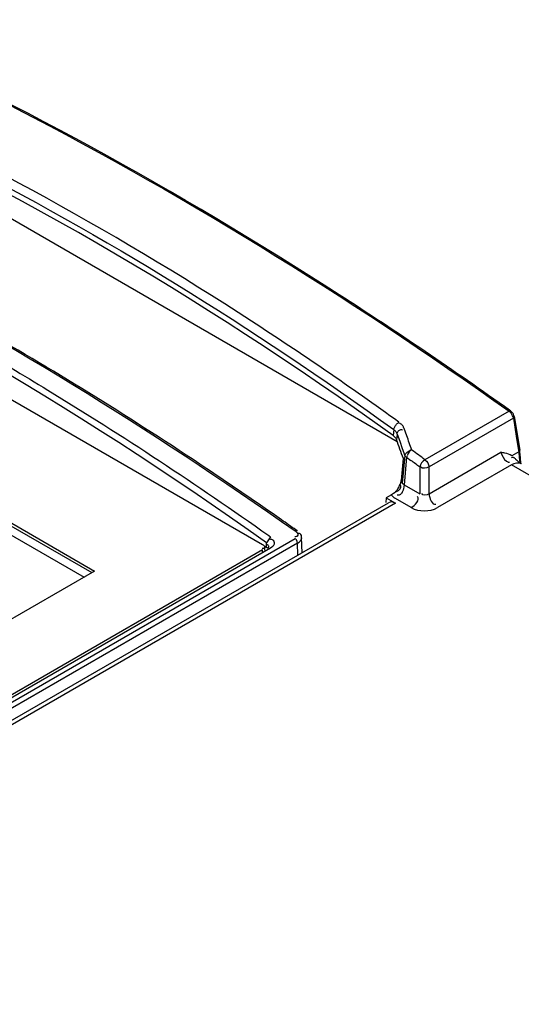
# Model space of a CAD drawing. Header units: millimetres. Extents: x 0 to 594, y 0 to 420.
# Tile 38 of 41: x 532.02 to 535.8, y 150.59 to 158. Entities that reach past the tile are written whole.
import ezdxf

# ---------------------------------------------------------------- set-up
doc = ezdxf.new("R2010")
doc.units = ezdxf.units.MM
doc.header["$LTSCALE"] = 32.67
doc.layers.get('0').update_dxf_attribs({"linetype": 'CONTINUOUS'})

msp = doc.modelspace()

# ---------------------------------------------------------------- linework, layer by layer
at = {"color": 7, "linetype": 'CONTINUOUS'}
for p, q in [((534.8695, 154.8246), (530.5436, 157.3221)), ((529.4136, 156.6141), (533.8543, 154.0504)), ((529.0672, 155.8834), (532.5886, 153.8504)), ((529.0672, 155.8605), (532.5688, 153.8389)), ((529.0672, 155.7928), (532.5101, 153.805)), ((535.7238, 155.0567), (535.716, 155.0623)), ((535.7438, 155.0016), (535.7575, 154.9177)), ((535.7509, 155.014), (535.7917, 154.7626)), ((535.7575, 154.9177), (535.7711, 154.8338)), ((535.7711, 154.8338), (535.7829, 154.7605)), ((534.9627, 154.759), (534.9654, 154.7606)), ((535.7846, 154.7499), (535.732, 154.7195)), ((535.7829, 154.7605), (535.7846, 154.7499)), ((535.7918, 154.762), (535.7917, 154.7626)), ((535.7928, 154.7506), (535.7918, 154.7619)), ((535.7951, 154.7247), (535.7928, 154.7506)), ((534.9149, 154.6992), (534.8991, 154.533)), ((535.7967, 154.7059), (535.7951, 154.7247)), ((535.801, 154.6582), (535.7967, 154.7059)), ((534.8419, 154.4361), (534.8253, 154.4252)), ((502.123, 135.4975), (534.8039, 154.3657)), ((534.7859, 154.4024), (534.7837, 154.3669)), ((534.8253, 154.4252), (534.7859, 154.4024)), ((534.7859, 154.4024), (534.856, 154.362)), ((534.1144, 154.1543), (534.1048, 154.1611)), ((533.9145, 154.1087), (533.8835, 154.0625)), ((533.9008, 154.1184), (533.9145, 154.1087)), ((534.1456, 154.1024), (534.1505, 153.9884)), ((533.8543, 154.0096), (527.9641, 150.6089)), ((528.0032, 150.6137), (533.9146, 154.0267)), ((533.8689, 154.03), (533.8689, 154.0071)), ((533.8733, 154.0375), (533.8831, 154.0319)), ((532.5886, 153.8504), (531.7047, 153.3401))]:
    msp.add_line(p, q, dxfattribs=at)
at = {"color": 9, "linetype": 'CONTINUOUS'}
for p, q in [((535.7116, 155.0553), (535.0779, 154.6895)), ((535.7237, 155.0568), (535.7238, 155.0567)), ((535.7438, 155.0016), (535.1086, 154.6348)), ((534.8427, 154.9169), (534.8384, 154.8709)), ((534.8682, 154.8827), (534.8641, 154.8392)), ((534.8682, 154.8827), (534.8878, 154.8288)), ((534.9403, 154.8704), (534.9206, 154.9243)), ((534.8878, 154.8288), (534.9073, 154.7749)), ((534.9073, 154.7749), (534.9268, 154.7208)), ((535.1086, 154.4325), (535.6503, 154.7453)), ((535.7845, 154.7498), (535.7885, 154.7052)), ((534.9268, 154.7208), (534.9074, 154.5138)), ((534.9399, 154.7074), (534.9205, 154.5004)), ((534.9399, 154.7074), (534.9727, 154.6833)), ((535.7885, 154.7052), (535.7918, 154.6676)), ((535.0381, 154.6348), (535.0381, 154.4325)), ((535.1086, 154.4325), (535.1086, 154.6348)), ((535.7288, 154.6504), (535.172, 154.3288)), ((550.0439, 146.3858), (535.7288, 154.6504)), ((534.8991, 154.533), (534.9074, 154.5138)), ((534.9205, 154.5004), (535.0381, 154.4325)), ((534.856, 154.362), (502.173, 135.4925)), ((534.9747, 154.3288), (534.8571, 154.3967)), ((527.8773, 150.5028), (534.0998, 154.0954)), ((534.1185, 154.0611), (527.896, 150.4686)), ((533.8831, 154.0319), (533.8835, 154.0625)), ((534.1095, 154.0854), (534.0998, 154.0954)), ((534.1211, 153.9715), (534.1185, 154.0611)), ((533.8543, 153.9958), (533.8543, 154.0096))]:
    msp.add_line(p, q, dxfattribs=at)
for points in [[(535.7116, 155.0553), (535.7183, 155.0579), (535.7237, 155.0568)], [(535.7438, 155.0016), (535.75, 155.0085), (535.7509, 155.0139)], [(534.9399, 154.7074), (534.9342, 154.7115), (534.9298, 154.716), (534.9268, 154.7208)], [(534.9446, 154.722), (534.9426, 154.717), (534.941, 154.7121), (534.9399, 154.7074)], [(534.9205, 154.5004), (534.9148, 154.5042), (534.9103, 154.5087), (534.9074, 154.5138)], [(534.0995, 154.1527), (534.1094, 154.1558), (534.1144, 154.1543)], [(534.1185, 154.0611), (534.116, 154.0732), (534.1095, 154.0854)]]:
    msp.add_lwpolyline(points, dxfattribs=at)
at = {"color": 7, "linetype": 'CONTINUOUS'}
msp.add_lwpolyline([(535.7846, 154.7499), (535.791, 154.7572), (535.7918, 154.762)], dxfattribs=at)
at = {"color": 9, "linetype": 'CONTINUOUS'}
for centre, radius, start, end in [((488.5449, 137.9818), 49.3737, 19.86868, 20.00226), ((529.3019, 146.9831), 9.563, 53.14221, 53.63052), ((535.7099, 154.6903), 0.0191, 271.46233, 281.34315)]:
    msp.add_arc(centre, radius, start, end, dxfattribs=at)
at = {"color": 7, "linetype": 'CONTINUOUS'}
for centre, radius, start, end in [((535.9702, 154.8886), 0.2859, 220.67679, 224.73335), ((515.5594, 127.8789), 32.1665, 54.79208, 55.02699)]:
    msp.add_arc(centre, radius, start, end, dxfattribs=at)
for centre, major_axis, ratio, start_param, end_param in [((530.8811, 132.5428), (-11.9246, 25.288), 0.625241, -0.84736, -0.619527), ((531.3156, 132.8636), (-13.3709, 24.0124), 0.587342, -0.891261, -0.661131), ((531.9533, 133.1619), (-3.3844, 30.0776), 0.246282, 5.482429, 5.489119), ((534.8488, 154.2761), (-0.0414, 0.0914), 0.632588, 5.56008, 6.345497)]:
    msp.add_ellipse(centre, major_axis=major_axis, ratio=ratio, start_param=start_param, end_param=end_param, dxfattribs=at)
at = {"color": 9, "linetype": 'CONTINUOUS'}
for points, knots in [([(530.6152, 157.9989), (531.0404, 157.8113), (532.8134, 156.9653), (534.4897, 155.9236), (535.7116, 155.0553)], [0, 0, 0, 0, 0.236663, 1, 1, 1, 1]), ([(534.8819, 154.9719), (534.5183, 155.2345), (533.0948, 156.2118), (531.5729, 157.0497), (530.4014, 157.5607)], [0, 0, 0, 0, 0.259797, 1, 1, 1, 1]), ([(530.3722, 157.5002), (530.7519, 157.3345), (532.3103, 156.598), (533.7818, 155.6831), (534.8427, 154.9169)], [0, 0, 0, 0, 0.240459, 1, 1, 1, 1]), ([(529.5449, 156.7837), (529.9274, 156.6123), (531.5089, 155.8502), (533.0085, 154.9232), (534.0995, 154.1527)], [0, 0, 0, 0, 0.238859, 1, 1, 1, 1]), ([(535.7263, 155.0402), (535.724, 155.0432), (535.7195, 155.0486), (535.7143, 155.0534), (535.7116, 155.0553)], [0, 0, 0, 0, 0.527869, 1, 1, 1, 1]), ([(535.7438, 155.0016), (535.743, 155.0082), (535.7381, 155.0218), (535.7308, 155.0341), (535.7263, 155.0402)], [0, 0, 0, 0, 0.467653, 1, 1, 1, 1]), ([(534.8507, 154.9371), (534.8527, 154.9406), (534.857, 154.9473), (534.8619, 154.9536), (534.8645, 154.9566)], [0, 0, 0, 0, 0.498839, 1, 1, 1, 1]), ([(534.8645, 154.9566), (534.8672, 154.9598), (534.8726, 154.9654), (534.8788, 154.9701), (534.8819, 154.9719)], [0, 0, 0, 0, 0.536642, 1, 1, 1, 1]), ([(534.899, 154.9573), (534.8962, 154.9593), (534.8898, 154.963), (534.8829, 154.9654), (534.8791, 154.9664)], [0, 0, 0, 0, 0.463388, 1, 1, 1, 1]), ([(534.913, 154.9415), (534.9113, 154.9445), (534.9073, 154.9503), (534.902, 154.9552), (534.899, 154.9573)], [0, 0, 0, 0, 0.481013, 1, 1, 1, 1]), ([(534.8427, 154.9169), (534.8433, 154.9202), (534.8456, 154.9272), (534.8488, 154.9337), (534.8507, 154.9371)], [0, 0, 0, 0, 0.462842, 1, 1, 1, 1]), ([(534.8427, 154.9169), (534.8486, 154.9122), (534.8589, 154.902), (534.8661, 154.8892), (534.8682, 154.8827)], [0, 0, 0, 0, 0.524486, 1, 1, 1, 1]), ([(534.8682, 154.8827), (534.8693, 154.8902), (534.8748, 154.9046), (534.888, 154.9161), (534.8956, 154.9168)], [0, 0, 0, 0, 0.498554, 1, 1, 1, 1]), ([(534.8956, 154.9168), (534.8978, 154.917), (534.9027, 154.9166), (534.9072, 154.9146), (534.9095, 154.9133)], [0, 0, 0, 0, 0.460401, 1, 1, 1, 1]), ([(534.9206, 154.9243), (534.9196, 154.9272), (534.9174, 154.933), (534.9146, 154.9387), (534.913, 154.9415)], [0, 0, 0, 0, 0.491276, 1, 1, 1, 1]), ([(535.6929, 154.6778), (535.6955, 154.6758), (535.701, 154.6725), (535.7074, 154.6711), (535.7104, 154.6712)], [0, 0, 0, 0, 0.527786, 1, 1, 1, 1]), ([(534.9129, 154.4612), (534.9104, 154.4533), (534.9047, 154.4392), (534.8942, 154.427), (534.888, 154.4238)], [0, 0, 0, 0, 0.543099, 1, 1, 1, 1]), ([(534.8973, 154.4839), (534.8976, 154.4868), (534.8966, 154.4937), (534.8928, 154.4993), (534.8905, 154.5021)], [0, 0, 0, 0, 0.45154, 1, 1, 1, 1]), ([(534.9205, 154.5004), (534.9201, 154.4942), (534.9182, 154.4809), (534.9151, 154.4679), (534.9129, 154.4612)], [0, 0, 0, 0, 0.467486, 1, 1, 1, 1]), ([(534.8253, 154.4252), (534.8277, 154.4215), (534.8336, 154.4143), (534.8405, 154.4083), (534.8443, 154.4053)], [0, 0, 0, 0, 0.478709, 1, 1, 1, 1]), ([(534.8443, 154.4053), (534.8463, 154.4038), (534.8505, 154.4008), (534.8548, 154.3981), (534.8571, 154.3967)], [0, 0, 0, 0, 0.491743, 1, 1, 1, 1]), ([(534.873, 154.4217), (534.8721, 154.4218), (534.8705, 154.4222), (534.8689, 154.4227), (534.868, 154.423)], [0, 0, 0, 0, 0.487276, 1, 1, 1, 1]), ([(534.888, 154.4238), (534.8858, 154.4227), (534.8808, 154.421), (534.8756, 154.4212), (534.873, 154.4217)], [0, 0, 0, 0, 0.485675, 1, 1, 1, 1]), ([(534.0995, 154.1527), (534.1073, 154.1473), (534.121, 154.1383), (534.1217, 154.1158), (534.116, 154.1125)], [0, 0, 0, 0, 0.5919, 1, 1, 1, 1]), ([(534.116, 154.1125), (534.1137, 154.1112), (534.1075, 154.1093), (534.1011, 154.1088), (534.0973, 154.1088)], [0, 0, 0, 0, 0.415374, 1, 1, 1, 1])]:
    msp.add_open_spline(points, degree=3, knots=knots, dxfattribs=at)
at = {"color": 7, "linetype": 'CONTINUOUS'}
for points, knots in [([(535.716, 155.0623), (535.2946, 155.3616), (533.6694, 156.4633), (531.9425, 157.4211), (530.6184, 158.0042)], [0, 0, 0, 0, 0.263212, 1, 1, 1, 1]), ([(533.9969, 154.2369), (533.8107, 154.3671), (533.0756, 154.8698), (532.3186, 155.3408), (531.743, 155.6704)], [0, 0, 0, 0, 0.255152, 1, 1, 1, 1]), ([(531.6804, 155.5445), (531.8671, 155.4367), (532.6237, 154.9875), (533.3586, 154.5021), (533.9008, 154.1184)], [0, 0, 0, 0, 0.245045, 1, 1, 1, 1]), ([(535.7323, 155.0487), (535.731, 155.0502), (535.7282, 155.0529), (535.7252, 155.0554), (535.7237, 155.0566)], [0, 0, 0, 0, 0.508555, 1, 1, 1, 1]), ([(535.7508, 155.0139), (535.7497, 155.0203), (535.7447, 155.0328), (535.737, 155.0437), (535.7323, 155.0487)], [0, 0, 0, 0, 0.484817, 1, 1, 1, 1]), ([(534.8384, 154.8709), (534.8424, 154.868), (534.8497, 154.8618), (534.8558, 154.8544), (534.8583, 154.8506)], [0, 0, 0, 0, 0.517738, 1, 1, 1, 1]), ([(534.8583, 154.8506), (534.8595, 154.8488), (534.8617, 154.8451), (534.8634, 154.8412), (534.8641, 154.8392)], [0, 0, 0, 0, 0.511422, 1, 1, 1, 1]), ([(535.6807, 154.7393), (535.6757, 154.7405), (535.6655, 154.7426), (535.6554, 154.7444), (535.6503, 154.7453)], [0, 0, 0, 0, 0.499212, 1, 1, 1, 1]), ([(535.7459, 154.7053), (535.7433, 154.7058), (535.7376, 154.706), (535.732, 154.7048), (535.7291, 154.7039)], [0, 0, 0, 0, 0.457911, 1, 1, 1, 1]), ([(535.7534, 154.7024), (535.7523, 154.7031), (535.7498, 154.7043), (535.7472, 154.705), (535.7459, 154.7053)], [0, 0, 0, 0, 0.491523, 1, 1, 1, 1]), ([(535.8038, 154.6579), (535.7979, 154.6613), (535.785, 154.6703), (535.7734, 154.681), (535.767, 154.6873)], [0, 0, 0, 0, 0.430568, 1, 1, 1, 1]), ([(534.8734, 154.4705), (534.8769, 154.4756), (534.8834, 154.4862), (534.8887, 154.4973), (534.8911, 154.503)], [0, 0, 0, 0, 0.501988, 1, 1, 1, 1]), ([(534.8911, 154.503), (534.892, 154.5054), (534.8938, 154.51), (534.8953, 154.5148), (534.896, 154.5172)], [0, 0, 0, 0, 0.507954, 1, 1, 1, 1]), ([(534.896, 154.5172), (534.8968, 154.5198), (534.898, 154.5251), (534.8989, 154.5304), (534.8991, 154.533)], [0, 0, 0, 0, 0.514653, 1, 1, 1, 1]), ([(534.8425, 154.4354), (534.8482, 154.4405), (534.8593, 154.4516), (534.8689, 154.4639), (534.8734, 154.4705)], [0, 0, 0, 0, 0.487024, 1, 1, 1, 1]), ([(534.1365, 154.1313), (534.1336, 154.133), (534.1265, 154.1354), (534.119, 154.1356), (534.1149, 154.1354)], [0, 0, 0, 0, 0.442675, 1, 1, 1, 1]), ([(533.9329, 154.0841), (533.9298, 154.0855), (533.9226, 154.088), (533.9152, 154.0894), (533.911, 154.09)], [0, 0, 0, 0, 0.442366, 1, 1, 1, 1]), ([(533.9146, 154.0267), (533.9262, 154.0334), (533.9505, 154.0472), (533.9421, 154.0796), (533.9329, 154.0841)], [0, 0, 0, 0, 0.566285, 1, 1, 1, 1]), ([(534.1484, 154.1025), (534.1489, 154.1081), (534.1484, 154.1194), (534.141, 154.1287), (534.1365, 154.1313)], [0, 0, 0, 0, 0.517114, 1, 1, 1, 1]), ([(533.8676, 154.0234), (533.8657, 154.0223), (533.8607, 154.0207), (533.8554, 154.0201), (533.8523, 154.0199)], [0, 0, 0, 0, 0.411261, 1, 1, 1, 1]), ([(533.8543, 154.0504), (533.8571, 154.0488), (533.8622, 154.0452), (533.8668, 154.0407), (533.8686, 154.0382)], [0, 0, 0, 0, 0.505839, 1, 1, 1, 1]), ([(533.872, 154.03), (533.872, 154.0287), (533.8712, 154.0259), (533.8689, 154.0241), (533.8676, 154.0234)], [0, 0, 0, 0, 0.453248, 1, 1, 1, 1]), ([(533.8686, 154.0382), (533.8696, 154.0369), (533.8712, 154.0344), (533.872, 154.0314), (533.872, 154.03)], [0, 0, 0, 0, 0.540796, 1, 1, 1, 1]), ([(533.8928, 154.0474), (533.8912, 154.0482), (533.8875, 154.0496), (533.8836, 154.0505), (533.8814, 154.0509)], [0, 0, 0, 0, 0.450296, 1, 1, 1, 1]), ([(533.8831, 154.0319), (533.8858, 154.0303), (533.891, 154.0267), (533.8955, 154.0222), (533.8974, 154.0197)], [0, 0, 0, 0, 0.505839, 1, 1, 1, 1]), ([(533.9011, 154.0349), (533.9013, 154.0372), (533.9, 154.0428), (533.8954, 154.046), (533.8928, 154.0474)], [0, 0, 0, 0, 0.442382, 1, 1, 1, 1]), ([(533.8979, 154.0262), (533.8988, 154.0276), (533.9002, 154.0304), (533.901, 154.0334), (533.9011, 154.0349)], [0, 0, 0, 0, 0.521265, 1, 1, 1, 1])]:
    msp.add_open_spline(points, degree=3, knots=knots, dxfattribs=at)
for points in [[(534.9268, 154.7208), (534.9294, 154.7381), (534.9478, 154.75), (534.9627, 154.759)], [(535.732, 154.7195), (535.7165, 154.7293), (535.6985, 154.7352), (535.6807, 154.7393)], [(535.1086, 154.6348), (535.0891, 154.6257), (535.0552, 154.6172), (535.044, 154.6356)]]:
    msp.add_open_spline(points, degree=3, dxfattribs=at)
at = {"color": 9, "linetype": 'CONTINUOUS'}
for points in [[(534.9791, 154.7661), (534.9628, 154.7585), (534.9515, 154.7406), (534.9464, 154.7234)], [(535.0779, 154.6895), (535.0452, 154.7138), (535.0125, 154.738), (534.9795, 154.762)], [(535.6503, 154.7453), (535.6587, 154.7201), (535.6715, 154.6937), (535.6929, 154.6778)], [(535.0779, 154.6895), (535.0583, 154.6784), (535.0424, 154.6569), (535.0381, 154.6348)], [(535.0779, 154.6895), (535.0948, 154.6772), (535.1071, 154.6557), (535.1086, 154.6348)], [(535.804, 154.6577), (535.7822, 154.6703), (535.7507, 154.663), (535.7288, 154.6504)], [(534.8479, 154.4419), (534.8678, 154.4503), (534.8951, 154.4624), (534.8973, 154.4839)], [(535.1086, 154.4325), (535.0943, 154.4215), (535.0569, 154.4158), (535.0546, 154.4337)], [(535.1086, 154.4325), (535.1108, 154.4014), (535.1313, 154.3444), (535.1606, 154.3549)], [(534.9747, 154.3288), (535.0019, 154.3449), (535.0423, 154.3869), (535.0219, 154.4111)], [(534.9747, 154.3288), (535.0317, 154.296), (535.115, 154.296), (535.172, 154.3288)], [(534.1185, 154.0611), (534.1336, 154.0698), (534.152, 154.0847), (534.1511, 154.1021)]]:
    msp.add_open_spline(points, degree=3, dxfattribs=at)

doc.saveas('drawing.dxf')
